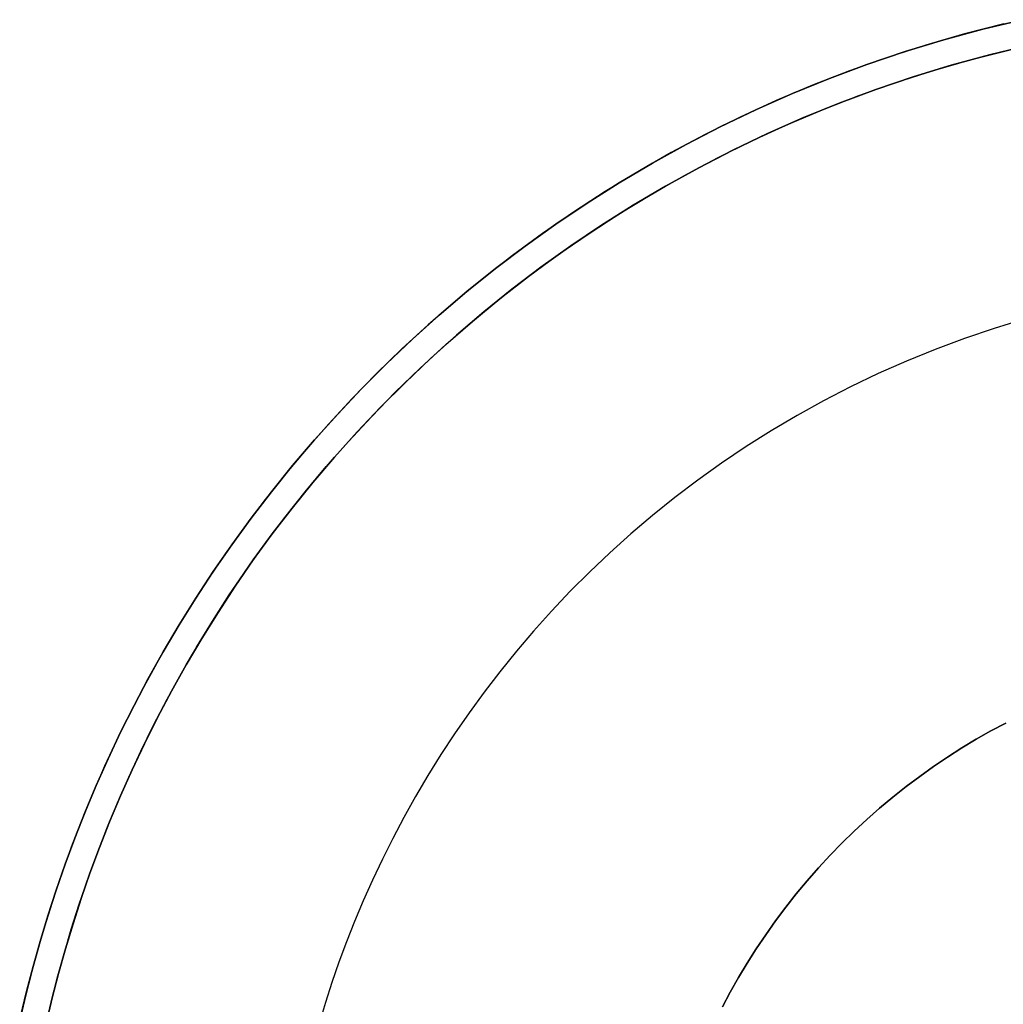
# Model space of a CAD drawing. Header units: millimetres. Extents: x -2852 to 102, y -106 to 97.
# Tile 248 of 256: x -96 to -22, y 20 to 95. Entities that reach past the tile are written whole.
import ezdxf

# ---------------------------------------------------------------- set-up
doc = ezdxf.new("R2010")
doc.units = ezdxf.units.MM
doc.header["$MEASUREMENT"] = 0
doc.layers.add('IGES level 0', color=252, linetype='Continuous')
doc.layers.add('Predefinito', color=5, linetype='Continuous')

msp = doc.modelspace()

# ---------------------------------------------------------------- linework, layer by layer
at = {"color": 255, "linetype": 'Continuous', "lineweight": 15}
msp.add_lwpolyline([(-21.418, 41.608), (-22.534, 41.011), (-23.639, 40.383), (-24.731, 39.725), (-25.81, 39.038), (-26.873, 38.321), (-27.92, 37.575), (-28.949, 36.801), (-29.96, 36), (-30.951, 35.171), (-31.922, 34.317), (-32.87, 33.437), (-33.796, 32.532), (-34.698, 31.604), (-35.575, 30.653), (-36.427, 29.68), (-37.253, 28.687), (-38.052, 27.674), (-38.823, 26.643), (-39.565, 25.594), (-40.279, 24.529), (-40.964, 23.448), (-41.619, 22.354), (-42.243, 21.247), (-42.838, 20.129)], dxfattribs=at)
at = {"layer": 'IGES level 0'}
for points in [[(-95.899, 19.415), (-95.454, 21.289), (-94.965, 23.182), (-94.43, 25.094), (-93.849, 27.023), (-93.22, 28.969), (-92.541, 30.931), (-91.81, 32.907), (-91.026, 34.895), (-90.187, 36.895), (-89.292, 38.905), (-88.34, 40.923), (-87.328, 42.947), (-86.255, 44.975), (-85.121, 47.006), (-83.923, 49.037), (-82.661, 51.066), (-81.332, 53.091), (-79.937, 55.108), (-78.474, 57.116), (-76.942, 59.111), (-75.341, 61.091), (-73.67, 63.053), (-71.927, 64.994), (-70.114, 66.91), (-68.23, 68.798), (-66.275, 70.655), (-64.249, 72.478), (-62.152, 74.263), (-59.985, 76.006), (-57.748, 77.704), (-55.444, 79.354), (-53.073, 80.951), (-50.635, 82.493), (-48.135, 83.976), (-45.572, 85.396), (-42.949, 86.75), (-40.268, 88.035), (-37.533, 89.247), (-34.746, 90.383), (-31.91, 91.441), (-29.028, 92.417), (-26.103, 93.309), (-23.14, 94.115), (-20.142, 94.831)], [(-20.142, 94.831), (-23.14, 94.115), (-26.103, 93.309), (-29.028, 92.417), (-31.91, 91.441), (-34.746, 90.383), (-37.533, 89.247), (-40.268, 88.035), (-42.949, 86.75), (-45.572, 85.396), (-48.135, 83.976), (-50.635, 82.493), (-53.073, 80.951), (-55.444, 79.354), (-57.748, 77.704), (-59.985, 76.006), (-62.152, 74.263), (-64.249, 72.478), (-66.275, 70.655), (-68.23, 68.798), (-70.114, 66.91), (-71.927, 64.994), (-73.67, 63.053), (-75.341, 61.091), (-76.942, 59.111), (-78.474, 57.116), (-79.937, 55.108), (-81.332, 53.091), (-82.661, 51.066), (-83.923, 49.037), (-85.121, 47.006), (-86.255, 44.975), (-87.328, 42.947), (-88.34, 40.923), (-89.292, 38.905), (-90.187, 36.895), (-91.026, 34.895), (-91.81, 32.907), (-92.541, 30.931), (-93.22, 28.969), (-93.849, 27.023), (-94.43, 25.094), (-94.965, 23.182), (-95.454, 21.289), (-95.899, 19.415)], [(-95.899, 19.415), (-95.454, 21.289), (-94.965, 23.182), (-94.43, 25.094), (-93.849, 27.023), (-93.22, 28.969), (-92.541, 30.931), (-91.81, 32.907), (-91.026, 34.895), (-90.187, 36.895), (-89.292, 38.905), (-88.34, 40.923), (-87.328, 42.947), (-86.255, 44.975), (-85.121, 47.006), (-83.923, 49.037), (-82.661, 51.066), (-81.332, 53.091), (-79.937, 55.108), (-78.474, 57.116), (-76.942, 59.111), (-75.341, 61.091), (-73.67, 63.053), (-71.927, 64.994), (-70.114, 66.91), (-68.23, 68.798), (-66.275, 70.655), (-64.249, 72.478), (-62.152, 74.263), (-59.985, 76.006), (-57.748, 77.704), (-55.444, 79.354), (-53.073, 80.951), (-50.635, 82.493), (-48.135, 83.976), (-45.572, 85.396), (-42.949, 86.75), (-40.268, 88.035), (-37.533, 89.247), (-34.746, 90.383), (-31.91, 91.441), (-29.028, 92.417), (-26.103, 93.309), (-23.14, 94.115), (-20.142, 94.831)], [(-21.548, 94.507), (-24.524, 93.75), (-27.464, 92.906), (-30.363, 91.977), (-33.217, 90.965), (-36.024, 89.874), (-38.78, 88.707), (-41.482, 87.465), (-44.128, 86.154), (-46.715, 84.775), (-49.241, 83.332), (-51.704, 81.829), (-54.102, 80.27), (-56.435, 78.657), (-58.699, 76.994), (-60.896, 75.285), (-63.023, 73.533), (-65.079, 71.743), (-67.066, 69.916), (-68.981, 68.057), (-70.826, 66.169), (-72.601, 64.256), (-74.305, 62.32), (-75.939, 60.364), (-77.503, 58.392), (-79, 56.407), (-80.428, 54.41), (-81.789, 52.406), (-83.085, 50.396), (-84.316, 48.383), (-85.484, 46.368), (-86.589, 44.356), (-87.634, 42.346), (-88.619, 40.342), (-89.547, 38.345), (-90.418, 36.357), (-91.234, 34.38), (-91.996, 32.415), (-92.707, 30.462), (-93.368, 28.525), (-93.979, 26.603), (-94.544, 24.699), (-95.063, 22.812), (-95.539, 20.944), (-95.971, 19.096)], [(-94.02, 18.658), (-93.596, 20.47), (-93.13, 22.3), (-92.621, 24.149), (-92.068, 26.016), (-91.468, 27.899), (-90.821, 29.798), (-90.124, 31.711), (-89.377, 33.637), (-88.577, 35.575), (-87.724, 37.523), (-86.815, 39.48), (-85.849, 41.444), (-84.825, 43.413), (-83.742, 45.386), (-82.598, 47.359), (-81.391, 49.332), (-80.121, 51.302), (-78.787, 53.267), (-77.387, 55.223), (-75.921, 57.169), (-74.388, 59.101), (-72.786, 61.018), (-71.117, 62.915), (-69.378, 64.79), (-67.57, 66.641), (-65.692, 68.462), (-63.746, 70.252), (-61.73, 72.007), (-59.646, 73.724), (-57.493, 75.399), (-55.274, 77.028), (-52.988, 78.609), (-50.638, 80.137), (-48.224, 81.61), (-45.748, 83.024), (-43.213, 84.375), (-40.62, 85.661), (-37.972, 86.877), (-35.271, 88.021), (-32.521, 89.091), (-29.723, 90.082), (-26.883, 90.992), (-24.002, 91.82), (-21.084, 92.562)], [(-19.707, 92.879), (-22.645, 92.177), (-25.549, 91.387), (-28.415, 90.513), (-31.239, 89.557), (-34.019, 88.52), (-36.75, 87.406), (-39.431, 86.219), (-42.058, 84.96), (-44.628, 83.633), (-47.14, 82.241), (-49.591, 80.788), (-51.979, 79.277), (-54.303, 77.711), (-56.561, 76.094), (-58.753, 74.43), (-60.876, 72.722), (-62.931, 70.973), (-64.917, 69.187), (-66.833, 67.366), (-68.68, 65.516), (-70.457, 63.638), (-72.164, 61.737), (-73.802, 59.814), (-75.371, 57.874), (-76.872, 55.918), (-78.306, 53.95), (-79.673, 51.973), (-80.975, 49.989), (-82.212, 48.001), (-83.386, 46.011), (-84.498, 44.02), (-85.549, 42.032), (-86.541, 40.049), (-87.474, 38.071), (-88.351, 36.102), (-89.173, 34.142), (-89.941, 32.193), (-90.658, 30.257), (-91.323, 28.335), (-91.94, 26.427), (-92.51, 24.537), (-93.033, 22.663), (-93.512, 20.808), (-93.949, 18.972)], [(-93.949, 18.972), (-93.512, 20.808), (-93.033, 22.663), (-92.51, 24.537), (-91.94, 26.427), (-91.323, 28.335), (-90.658, 30.257), (-89.941, 32.193), (-89.173, 34.142), (-88.351, 36.102), (-87.474, 38.071), (-86.541, 40.049), (-85.549, 42.032), (-84.498, 44.02), (-83.386, 46.011), (-82.212, 48.001), (-80.975, 49.989), (-79.673, 51.973), (-78.306, 53.95), (-76.872, 55.918), (-75.371, 57.874), (-73.802, 59.814), (-72.164, 61.737), (-70.457, 63.638), (-68.68, 65.516), (-66.833, 67.366), (-64.917, 69.187), (-62.931, 70.973), (-60.876, 72.722), (-58.753, 74.43), (-56.561, 76.094), (-54.303, 77.711), (-51.979, 79.277), (-49.591, 80.788), (-47.14, 82.241), (-44.628, 83.633), (-42.058, 84.96), (-39.431, 86.219), (-36.75, 87.406), (-34.019, 88.52), (-31.239, 89.557), (-28.415, 90.513), (-25.549, 91.387), (-22.645, 92.177), (-19.707, 92.879)], [(-19.707, 92.879), (-22.645, 92.177), (-25.549, 91.387), (-28.415, 90.513), (-31.239, 89.557), (-34.019, 88.52), (-36.75, 87.406), (-39.431, 86.219), (-42.058, 84.96), (-44.628, 83.633), (-47.14, 82.241), (-49.591, 80.788), (-51.979, 79.277), (-54.303, 77.711), (-56.561, 76.094), (-58.753, 74.43), (-60.876, 72.722), (-62.931, 70.973), (-64.917, 69.187), (-66.833, 67.366), (-68.68, 65.516), (-70.457, 63.638), (-72.164, 61.737), (-73.802, 59.814), (-75.371, 57.874), (-76.872, 55.918), (-78.306, 53.95), (-79.673, 51.973), (-80.975, 49.989), (-82.212, 48.001), (-83.386, 46.011), (-84.498, 44.02), (-85.549, 42.032), (-86.541, 40.049), (-87.474, 38.071), (-88.351, 36.102), (-89.173, 34.142), (-89.941, 32.193), (-90.658, 30.257), (-91.323, 28.335), (-91.94, 26.427), (-92.51, 24.537), (-93.033, 22.663), (-93.512, 20.808), (-93.949, 18.972)], [(-19.707, 92.879), (-22.645, 92.177), (-25.549, 91.387), (-28.415, 90.513), (-31.239, 89.557), (-34.019, 88.52), (-36.75, 87.406), (-39.431, 86.219), (-42.058, 84.96), (-44.628, 83.633), (-47.14, 82.241), (-49.591, 80.788), (-51.979, 79.277), (-54.303, 77.711), (-56.561, 76.094), (-58.753, 74.43), (-60.876, 72.722), (-62.931, 70.973), (-64.917, 69.187), (-66.833, 67.366), (-68.68, 65.516), (-70.457, 63.638), (-72.164, 61.737), (-73.802, 59.814), (-75.371, 57.874), (-76.872, 55.918), (-78.306, 53.95), (-79.673, 51.973), (-80.975, 49.989), (-82.212, 48.001), (-83.386, 46.011), (-84.498, 44.02), (-85.549, 42.032), (-86.541, 40.049), (-87.474, 38.071), (-88.351, 36.102), (-89.173, 34.142), (-89.941, 32.193), (-90.658, 30.257), (-91.323, 28.335), (-91.94, 26.427), (-92.51, 24.537), (-93.033, 22.663), (-93.512, 20.808), (-93.949, 18.972)], [(-93.949, 18.972), (-93.512, 20.808), (-93.033, 22.663), (-92.51, 24.537), (-91.94, 26.427), (-91.323, 28.335), (-90.658, 30.257), (-89.941, 32.193), (-89.173, 34.142), (-88.351, 36.102), (-87.474, 38.071), (-86.541, 40.049), (-85.549, 42.032), (-84.498, 44.02), (-83.386, 46.011), (-82.212, 48.001), (-80.975, 49.989), (-79.673, 51.973), (-78.306, 53.95), (-76.872, 55.918), (-75.371, 57.874), (-73.802, 59.814), (-72.164, 61.737), (-70.457, 63.638), (-68.68, 65.516), (-66.833, 67.366), (-64.917, 69.187), (-62.931, 70.973), (-60.876, 72.722), (-58.753, 74.43), (-56.561, 76.094), (-54.303, 77.711), (-51.979, 79.277), (-49.591, 80.788), (-47.14, 82.241), (-44.628, 83.633), (-42.058, 84.96), (-39.431, 86.219), (-36.75, 87.406), (-34.019, 88.52), (-31.239, 89.557), (-28.415, 90.513), (-25.549, 91.387), (-22.645, 92.177), (-19.707, 92.879)], [(-93.949, 18.972), (-93.512, 20.808), (-93.033, 22.663), (-92.51, 24.537), (-91.94, 26.427), (-91.323, 28.335), (-90.658, 30.257), (-89.941, 32.193), (-89.173, 34.142), (-88.351, 36.102), (-87.474, 38.071), (-86.541, 40.049), (-85.549, 42.032), (-84.498, 44.02), (-83.386, 46.011), (-82.212, 48.001), (-80.975, 49.989), (-79.673, 51.973), (-78.306, 53.95), (-76.872, 55.918), (-75.371, 57.874), (-73.802, 59.814), (-72.164, 61.737), (-70.457, 63.638), (-68.68, 65.516), (-66.833, 67.366), (-64.917, 69.187), (-62.931, 70.973), (-60.876, 72.722), (-58.753, 74.43), (-56.561, 76.094), (-54.303, 77.711), (-51.979, 79.277), (-49.591, 80.788), (-47.14, 82.241), (-44.628, 83.633), (-42.058, 84.96), (-39.431, 86.219), (-36.75, 87.406), (-34.019, 88.52), (-31.239, 89.557), (-28.415, 90.513), (-25.549, 91.387), (-22.645, 92.177), (-19.707, 92.879)], [(-19.707, 92.879), (-22.645, 92.177), (-25.549, 91.387), (-28.415, 90.513), (-31.239, 89.557), (-34.019, 88.52), (-36.75, 87.406), (-39.431, 86.219), (-42.058, 84.96), (-44.628, 83.633), (-47.14, 82.241), (-49.591, 80.788), (-51.979, 79.277), (-54.303, 77.711), (-56.561, 76.094), (-58.753, 74.43), (-60.876, 72.722), (-62.931, 70.973), (-64.917, 69.187), (-66.833, 67.366), (-68.68, 65.516), (-70.457, 63.638), (-72.164, 61.737), (-73.802, 59.814), (-75.371, 57.874), (-76.872, 55.918), (-78.306, 53.95), (-79.673, 51.973), (-80.975, 49.989), (-82.212, 48.001), (-83.386, 46.011), (-84.498, 44.02), (-85.549, 42.032), (-86.541, 40.049), (-87.474, 38.071), (-88.351, 36.102), (-89.173, 34.142), (-89.941, 32.193), (-90.658, 30.257), (-91.323, 28.335), (-91.94, 26.427), (-92.51, 24.537), (-93.033, 22.663), (-93.512, 20.808), (-93.949, 18.972)], [(-20.007, 72.171), (-22.288, 71.475), (-24.536, 70.713), (-26.748, 69.888), (-28.922, 69.002), (-31.056, 68.057), (-33.146, 67.055), (-35.192, 65.999), (-37.191, 64.891), (-39.142, 63.734), (-41.043, 62.532), (-42.893, 61.286), (-44.69, 59.999), (-46.434, 58.674), (-48.125, 57.314), (-49.76, 55.922), (-51.341, 54.501), (-52.866, 53.052), (-54.336, 51.579), (-55.75, 50.085), (-57.109, 48.571), (-58.412, 47.041), (-59.661, 45.496), (-60.856, 43.94), (-61.997, 42.374), (-63.085, 40.8), (-64.122, 39.221), (-65.106, 37.639), (-66.041, 36.054), (-66.925, 34.47), (-67.762, 32.888), (-68.551, 31.309), (-69.294, 29.735), (-69.992, 28.168), (-70.646, 26.608), (-71.258, 25.057), (-71.828, 23.516), (-72.358, 21.986), (-72.849, 20.468), (-73.302, 18.963)]]:
    msp.add_lwpolyline(points, dxfattribs=at)
at = {"layer": 'Predefinito'}
for points in [[(-42.838, 20.129), (-42.243, 21.247), (-41.619, 22.354), (-40.964, 23.448), (-40.279, 24.529), (-39.565, 25.594), (-38.823, 26.643), (-38.052, 27.674), (-37.253, 28.687), (-36.427, 29.68), (-35.575, 30.653), (-34.698, 31.604), (-33.796, 32.532), (-32.87, 33.437), (-31.922, 34.317), (-30.951, 35.171), (-29.96, 36), (-28.949, 36.801), (-27.92, 37.575), (-26.873, 38.321), (-25.81, 39.038), (-24.731, 39.725), (-23.639, 40.383), (-22.534, 41.011), (-21.418, 41.608)], [(-21.418, 41.608), (-22.534, 41.011), (-23.639, 40.383), (-24.731, 39.725), (-25.81, 39.038), (-26.873, 38.321), (-27.92, 37.575), (-28.949, 36.801), (-29.96, 36), (-30.951, 35.171), (-31.922, 34.317), (-32.87, 33.437), (-33.796, 32.532), (-34.698, 31.604), (-35.575, 30.653), (-36.427, 29.68), (-37.253, 28.687), (-38.052, 27.674), (-38.823, 26.643), (-39.565, 25.594), (-40.279, 24.529), (-40.964, 23.448), (-41.619, 22.354), (-42.243, 21.247), (-42.838, 20.129)], [(-42.838, 20.129), (-42.243, 21.247), (-41.619, 22.354), (-40.964, 23.448), (-40.279, 24.529), (-39.565, 25.594), (-38.823, 26.643), (-38.052, 27.674), (-37.253, 28.687), (-36.427, 29.68), (-35.575, 30.653), (-34.698, 31.604), (-33.796, 32.532), (-32.87, 33.437), (-31.922, 34.317), (-30.951, 35.171), (-29.96, 36), (-28.949, 36.801), (-27.92, 37.575), (-26.873, 38.321), (-25.81, 39.038), (-24.731, 39.725), (-23.639, 40.383), (-22.534, 41.011), (-21.418, 41.608)], [(-21.418, 41.608), (-22.534, 41.011), (-23.639, 40.383), (-24.731, 39.725), (-25.81, 39.038), (-26.873, 38.321), (-27.92, 37.575), (-28.949, 36.801), (-29.96, 36), (-30.951, 35.171), (-31.922, 34.317), (-32.87, 33.437), (-33.796, 32.532), (-34.698, 31.604), (-35.575, 30.653), (-36.427, 29.68), (-37.253, 28.687), (-38.052, 27.674), (-38.823, 26.643), (-39.565, 25.594), (-40.279, 24.529), (-40.964, 23.448), (-41.619, 22.354), (-42.243, 21.247), (-42.838, 20.129)], [(-21.418, 41.608), (-22.534, 41.011), (-23.639, 40.383), (-24.731, 39.725), (-25.81, 39.038), (-26.873, 38.321), (-27.92, 37.575), (-28.949, 36.801), (-29.96, 36), (-30.951, 35.171), (-31.922, 34.317), (-32.87, 33.437), (-33.796, 32.532), (-34.698, 31.604), (-35.575, 30.653), (-36.427, 29.68), (-37.253, 28.687), (-38.052, 27.674), (-38.823, 26.643), (-39.565, 25.594), (-40.279, 24.529), (-40.964, 23.448), (-41.619, 22.354), (-42.243, 21.247), (-42.838, 20.129)]]:
    msp.add_lwpolyline(points, dxfattribs=at)

doc.saveas('drawing.dxf')
